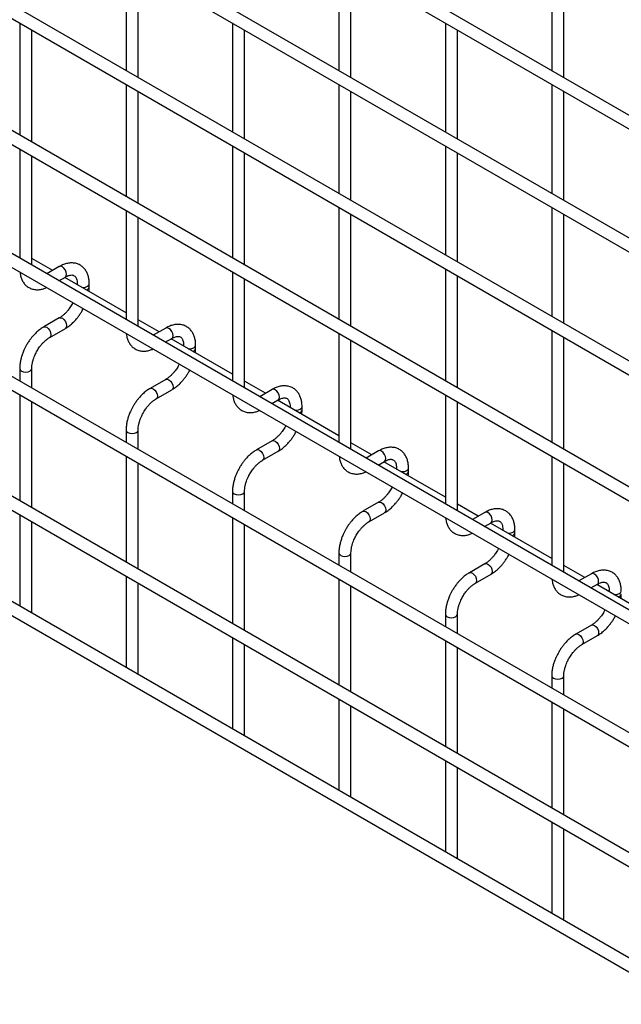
# Model space of a CAD drawing. Header units: inches. Extents: x 0.2 to 10.7, y 0.2 to 8.
# Tile 10 of 24: x 7.956 to 8.456, y 6.185 to 7.002. Entities that reach past the tile are written whole.
import ezdxf

# ---------------------------------------------------------------- set-up
doc = ezdxf.new("R2010")
doc.units = ezdxf.units.IN
doc.header["$MEASUREMENT"] = 0

msp = doc.modelspace()

# ---------------------------------------------------------------- linework, layer by layer
for p, q in [((10.51251, 5.73949), (7.4229, 7.52309)), ((7.4179, 7.51443), (10.50751, 5.73083)), ((10.51251, 5.63742), (7.4229, 7.42102)), ((7.4179, 7.41236), (10.50751, 5.62876)), ((10.51251, 5.53535), (7.4229, 7.31895)), ((7.4179, 7.31029), (10.50751, 5.52669)), ((10.51251, 5.43074), (7.4229, 7.21433)), ((7.4179, 7.20567), (10.50751, 5.42207)), ((10.51251, 5.32867), (7.4229, 7.11226)), ((7.4179, 7.1036), (10.50751, 5.32001)), ((8.04472, 7.0505), (8.04472, 6.95998)), ((8.2215, 7.05052), (8.2215, 6.96)), ((8.39828, 7.05053), (8.39828, 6.96001)), ((8.05472, 6.95421), (8.05472, 7.04473)), ((8.2315, 6.95422), (8.2315, 7.04474)), ((8.40828, 6.95424), (8.40828, 7.04476)), ((10.51251, 5.2266), (7.4229, 7.0102)), ((7.4179, 7.00154), (10.50751, 5.21794)), ((7.95634, 6.99946), (7.95634, 6.90639)), ((7.96634, 6.90061), (7.96634, 6.99368)), ((8.13311, 6.99947), (8.13311, 6.90895)), ((8.14311, 6.90318), (8.14311, 6.9937)), ((8.30989, 6.99949), (8.30989, 6.90897)), ((8.31989, 6.9032), (8.31989, 6.99372)), ((8.04472, 6.94843), (8.04472, 6.85536)), ((8.05472, 6.84959), (8.05472, 6.94266)), ((8.2215, 6.94845), (8.2215, 6.85793)), ((8.2315, 6.85216), (8.2315, 6.94268)), ((8.39828, 6.94847), (8.39828, 6.85794)), ((8.40828, 6.85217), (8.40828, 6.94269)), ((7.4179, 6.90202), (10.50751, 5.11842)), ((7.95634, 6.89484), (7.95634, 6.80432)), ((8.13311, 6.89741), (8.13311, 6.80433)), ((8.30989, 6.89742), (8.30989, 6.8069)), ((7.96634, 6.79854), (7.96634, 6.88907)), ((8.14311, 6.79856), (8.14311, 6.89163)), ((8.31989, 6.80113), (8.31989, 6.89165)), ((10.40461, 5.18938), (7.52444, 6.85206)), ((8.2215, 6.84638), (8.2215, 6.75331)), ((8.39828, 6.8464), (8.39828, 6.75588)), ((8.04472, 6.84381), (8.04472, 6.75329)), ((8.05472, 6.74752), (8.05472, 6.83804)), ((8.2315, 6.74754), (8.2315, 6.84061)), ((8.40828, 6.7501), (8.40828, 6.84062)), ((10.51251, 5.03956), (7.4229, 6.82316)), ((7.4179, 6.8145), (10.50751, 5.0309)), ((7.98373, 6.79407), (7.96634, 6.80411)), ((7.98926, 6.79727), (7.97891, 6.79129)), ((8.30989, 6.79536), (8.30989, 6.70228)), ((7.98891, 6.78551), (7.99426, 6.78861)), ((8.04472, 6.75886), (7.99373, 6.7883)), ((8.13311, 6.79279), (8.13311, 6.70227)), ((8.14311, 6.69649), (8.14311, 6.78701)), ((8.31989, 6.69651), (8.31989, 6.78958)), ((8.00411, 6.78292), (8.00411, 6.7823)), ((8.00411, 6.78291), (8.00426, 6.78222)), ((8.01411, 6.78032), (8.01411, 6.78292)), ((8.00051, 6.76727), (7.9997, 6.76572)), ((7.98926, 6.7546), (7.97627, 6.7471)), ((8.07211, 6.74304), (8.05472, 6.75308)), ((8.07765, 6.74624), (8.06729, 6.74026)), ((7.98127, 6.73844), (7.99426, 6.74594)), ((8.2215, 6.74176), (8.2215, 6.65124)), ((8.39828, 6.74433), (8.39828, 6.65126)), ((8.40828, 6.64548), (8.40828, 6.73856)), ((8.0773, 6.73449), (8.08265, 6.73758)), ((8.13311, 6.70783), (8.08212, 6.73727)), ((8.0925, 6.73189), (8.0925, 6.73128)), ((8.0925, 6.73189), (8.09265, 6.73119)), ((8.1025, 6.72929), (8.1025, 6.73189)), ((8.2315, 6.64547), (8.2315, 6.73599)), ((8.0889, 6.71624), (8.08809, 6.7147)), ((7.95634, 6.71257), (7.95634, 6.70225)), ((7.96634, 6.69648), (7.96634, 6.71257)), ((8.07765, 6.70358), (8.06466, 6.69608)), ((8.1605, 6.69202), (8.14311, 6.70206)), ((7.95634, 6.6907), (7.95634, 6.60273)), ((8.06966, 6.68742), (8.08265, 6.69492)), ((8.16604, 6.69522), (8.15568, 6.68924)), ((8.30989, 6.69074), (8.30989, 6.60022)), ((7.96634, 6.59696), (7.96634, 6.68493)), ((8.16568, 6.68346), (8.17104, 6.68655)), ((8.2215, 6.65681), (8.1705, 6.68625)), ((8.18089, 6.68087), (8.18089, 6.68025)), ((8.18089, 6.68086), (8.18104, 6.68017)), ((8.19089, 6.67827), (8.19089, 6.68087)), ((8.31989, 6.59444), (8.31989, 6.68496)), ((8.17729, 6.66522), (8.17648, 6.66367)), ((8.04472, 6.66155), (8.04472, 6.65122)), ((8.05472, 6.64545), (8.05472, 6.66155)), ((8.16604, 6.65255), (8.15305, 6.64505)), ((8.24889, 6.64099), (8.2315, 6.65103)), ((8.15805, 6.63639), (8.17104, 6.64389)), ((8.25443, 6.64419), (8.24407, 6.63821)), ((8.04472, 6.63968), (8.04472, 6.55171)), ((8.05472, 6.54594), (8.05472, 6.6339)), ((8.25407, 6.63244), (8.25943, 6.63553)), ((8.30989, 6.60578), (8.25889, 6.63522)), ((8.39828, 6.63971), (8.39828, 6.54919)), ((8.40828, 6.54342), (8.40828, 6.63394)), ((8.26927, 6.62984), (8.26927, 6.62923)), ((8.26927, 6.62983), (8.26942, 6.62914)), ((8.27927, 6.62724), (8.27927, 6.62984)), ((8.13311, 6.61052), (8.13311, 6.6002)), ((8.14311, 6.59443), (8.14311, 6.61052)), ((8.26567, 6.61419), (8.26486, 6.61264)), ((8.25443, 6.60153), (8.24143, 6.59402)), ((8.33728, 6.58997), (8.31989, 6.60001)), ((7.95634, 6.59119), (7.95634, 6.51521)), ((8.24643, 6.58536), (8.25943, 6.59287)), ((8.34282, 6.59316), (8.33246, 6.58719)), ((7.96634, 6.51063), (7.96634, 6.58541)), ((8.13311, 6.58865), (8.13311, 6.50068)), ((8.14311, 6.49491), (8.14311, 6.58288)), ((8.34246, 6.58141), (8.34782, 6.5845)), ((8.39828, 6.55475), (8.34728, 6.58419)), ((8.35766, 6.57882), (8.35766, 6.5782)), ((8.35766, 6.57881), (8.35781, 6.57811)), ((8.36766, 6.57621), (8.36766, 6.57882)), ((8.2215, 6.5595), (8.2215, 6.54917)), ((8.2315, 6.5434), (8.2315, 6.5595)), ((8.35406, 6.56317), (8.35325, 6.56162)), ((8.34282, 6.5505), (8.32982, 6.543)), ((8.33482, 6.53434), (8.34782, 6.54184)), ((8.42567, 6.53894), (8.40828, 6.54898)), ((8.4312, 6.54214), (8.42085, 6.53616)), ((8.04472, 6.54016), (8.04472, 6.46419)), ((8.05472, 6.45961), (8.05472, 6.53439)), ((8.2215, 6.53763), (8.2215, 6.44966)), ((8.2315, 6.44388), (8.2315, 6.53185)), ((8.43085, 6.53039), (8.4362, 6.53348)), ((8.48667, 6.50373), (8.43567, 6.53317)), ((8.44605, 6.52779), (8.44605, 6.52718)), ((8.44605, 6.52778), (8.4462, 6.52709)), ((7.96602, 6.50962), (7.96634, 6.51063)), ((8.44245, 6.51214), (8.44164, 6.51059)), ((8.30989, 6.50847), (8.30989, 6.49815)), ((8.31989, 6.49238), (8.31989, 6.50847)), ((8.4312, 6.49947), (8.41821, 6.49197)), ((8.13311, 6.48914), (8.13311, 6.41316)), ((8.30989, 6.4866), (8.30989, 6.39863)), ((8.42321, 6.48331), (8.4362, 6.49081)), ((8.14311, 6.40858), (8.14311, 6.48336)), ((8.31989, 6.39286), (8.31989, 6.48083)), ((8.05441, 6.4586), (8.05472, 6.45961)), ((8.39828, 6.45745), (8.39828, 6.44712)), ((8.40828, 6.44135), (8.40828, 6.45745)), ((8.2215, 6.43811), (8.2215, 6.36213)), ((8.39828, 6.43558), (8.39828, 6.34761)), ((8.2315, 6.35756), (8.2315, 6.43234)), ((8.40828, 6.34183), (8.40828, 6.4298)), ((8.14279, 6.40757), (8.14311, 6.40858)), ((8.30989, 6.38709), (8.30989, 6.31111)), ((8.31989, 6.30653), (8.31989, 6.38131)), ((8.23118, 6.35654), (8.2315, 6.35756)), ((8.39828, 6.33606), (8.39828, 6.26008)), ((8.40828, 6.25551), (8.40828, 6.33029)), ((8.31957, 6.30552), (8.31989, 6.30653)), ((8.40796, 6.25449), (8.40828, 6.25551))]:
    msp.add_line(p, q)
at = {"flags": 128}
for points in [[(7.99426, 6.78861), (7.99426, 6.78861), (7.99503, 6.78949), (7.9953, 6.7909), (7.99503, 6.79261), (7.99426, 6.79438), (7.99312, 6.79593), (7.99176, 6.79702), (7.99041, 6.79749), (7.98926, 6.79727)], [(8.00789, 6.78012), (8.00911, 6.78003), (8.01102, 6.78025), (8.01264, 6.78088), (8.01373, 6.78181), (8.01411, 6.7829)], [(7.98928, 6.75461), (7.99041, 6.75482), (7.99176, 6.75435), (7.99312, 6.75326), (7.99426, 6.75172), (7.99503, 6.74995), (7.9953, 6.74823), (7.99503, 6.74682), (7.99428, 6.74595)], [(7.97625, 6.74709), (7.97627, 6.7471), (7.97742, 6.74732), (7.97877, 6.74685), (7.98012, 6.74576), (7.98127, 6.74421), (7.98204, 6.74245), (7.98231, 6.74073)], [(8.08265, 6.73758), (8.08265, 6.73758), (8.08342, 6.73846), (8.08369, 6.73987), (8.08342, 6.74159), (8.08265, 6.74335), (8.0815, 6.7449), (8.08015, 6.74599), (8.0788, 6.74646), (8.07765, 6.74624)], [(7.98231, 6.74073), (7.98204, 6.73932), (7.98127, 6.73844), (7.98126, 6.73843)], [(8.09628, 6.72909), (8.0975, 6.72901), (8.09941, 6.72923), (8.10103, 6.72985), (8.10212, 6.73079), (8.1025, 6.73188)], [(7.95634, 6.71259), (7.95634, 6.71257), (7.95672, 6.71147), (7.9578, 6.71053)], [(7.9578, 6.71053), (7.95942, 6.70991), (7.96134, 6.70969), (7.96325, 6.70991), (7.96487, 6.71053), (7.96595, 6.71147), (7.96634, 6.71257), (7.96634, 6.71259)], [(8.07766, 6.70358), (8.0788, 6.7038), (8.08015, 6.70333), (8.0815, 6.70224), (8.08265, 6.70069), (8.08342, 6.69892), (8.08369, 6.69721), (8.08342, 6.6958), (8.08267, 6.69493)], [(8.06464, 6.69606), (8.06466, 6.69608), (8.06581, 6.6963), (8.06716, 6.69583), (8.06851, 6.69474), (8.06966, 6.69319), (8.07042, 6.69142), (8.07069, 6.6897)], [(8.07069, 6.6897), (8.07042, 6.6883), (8.06966, 6.68742), (8.06964, 6.68741)], [(8.17104, 6.68655), (8.17104, 6.68655), (8.17181, 6.68744), (8.17208, 6.68884), (8.17181, 6.69056), (8.17104, 6.69233), (8.16989, 6.69388), (8.16854, 6.69497), (8.16719, 6.69544), (8.16604, 6.69522)], [(8.18467, 6.67807), (8.18589, 6.67798), (8.1878, 6.6782), (8.18942, 6.67883), (8.19051, 6.67976), (8.19089, 6.68085)], [(8.04472, 6.66157), (8.04472, 6.66155), (8.0451, 6.66044), (8.04619, 6.65951)], [(8.04619, 6.65951), (8.04781, 6.65888), (8.04972, 6.65866), (8.05164, 6.65888), (8.05326, 6.65951), (8.05434, 6.66044), (8.05472, 6.66155), (8.05472, 6.66156)], [(8.16605, 6.65256), (8.16719, 6.65277), (8.16854, 6.6523), (8.16989, 6.65121), (8.17104, 6.64966), (8.17181, 6.6479), (8.17208, 6.64618), (8.17181, 6.64477), (8.17106, 6.6439)], [(8.15302, 6.64504), (8.15305, 6.64505), (8.15419, 6.64527), (8.15555, 6.6448), (8.1569, 6.64371), (8.15805, 6.64216), (8.15881, 6.6404), (8.15908, 6.63868)], [(8.25943, 6.63553), (8.25943, 6.63553), (8.26019, 6.63641), (8.26046, 6.63782), (8.26019, 6.63954), (8.25943, 6.6413), (8.25828, 6.64285), (8.25693, 6.64394), (8.25557, 6.64441), (8.25443, 6.64419)], [(8.15908, 6.63868), (8.15881, 6.63727), (8.15805, 6.63639), (8.15803, 6.63638)], [(8.27306, 6.62704), (8.27427, 6.62696), (8.27619, 6.62718), (8.27781, 6.6278), (8.27889, 6.62874), (8.27927, 6.62983)], [(8.13311, 6.61054), (8.13311, 6.61052), (8.13349, 6.60942), (8.13458, 6.60848)], [(8.13458, 6.60848), (8.1362, 6.60786), (8.13811, 6.60764), (8.14003, 6.60786), (8.14165, 6.60848), (8.14273, 6.60942), (8.14311, 6.61052), (8.14311, 6.61054)], [(8.25444, 6.60153), (8.25557, 6.60175), (8.25693, 6.60128), (8.25828, 6.60019), (8.25943, 6.59864), (8.26019, 6.59687), (8.26046, 6.59515), (8.26019, 6.59375), (8.25945, 6.59288)], [(8.24141, 6.59401), (8.24143, 6.59402), (8.24258, 6.59425), (8.24393, 6.59378), (8.24529, 6.59269), (8.24643, 6.59114), (8.2472, 6.58937), (8.24747, 6.58765)], [(8.34782, 6.5845), (8.34782, 6.5845), (8.34858, 6.58539), (8.34885, 6.58679), (8.34858, 6.58851), (8.34782, 6.59028), (8.34667, 6.59182), (8.34532, 6.59292), (8.34396, 6.59339), (8.34282, 6.59316)], [(8.24747, 6.58765), (8.2472, 6.58625), (8.24643, 6.58536), (8.24642, 6.58536)], [(8.36144, 6.57602), (8.36266, 6.57593), (8.36458, 6.57615), (8.3662, 6.57678), (8.36728, 6.57771), (8.36766, 6.5788)], [(8.2215, 6.55951), (8.2215, 6.5595), (8.22188, 6.55839), (8.22296, 6.55746)], [(8.22296, 6.55746), (8.22459, 6.55683), (8.2265, 6.55661), (8.22841, 6.55683), (8.23004, 6.55746), (8.23112, 6.55839), (8.2315, 6.5595), (8.2315, 6.55951)], [(8.34283, 6.55051), (8.34396, 6.55072), (8.34532, 6.55025), (8.34667, 6.54916), (8.34782, 6.54761), (8.34858, 6.54585), (8.34885, 6.54413), (8.34858, 6.54272), (8.34784, 6.54185)], [(8.3298, 6.54299), (8.32982, 6.543), (8.33097, 6.54322), (8.33232, 6.54275), (8.33368, 6.54166), (8.33482, 6.54011), (8.33559, 6.53835), (8.33586, 6.53663)], [(8.4362, 6.53348), (8.4362, 6.53348), (8.43697, 6.53436), (8.43724, 6.53577), (8.43697, 6.53749), (8.4362, 6.53925), (8.43506, 6.5408), (8.4337, 6.54189), (8.43235, 6.54236), (8.4312, 6.54214)], [(8.33586, 6.53663), (8.33559, 6.53522), (8.33482, 6.53434), (8.33481, 6.53433)], [(8.44983, 6.52499), (8.45105, 6.52491), (8.45296, 6.52512), (8.45459, 6.52575), (8.45567, 6.52669), (8.45605, 6.52777)], [(8.30989, 6.50849), (8.30989, 6.50847), (8.31027, 6.50737), (8.31135, 6.50643)], [(8.31135, 6.50643), (8.31298, 6.5058), (8.31489, 6.50558), (8.3168, 6.5058), (8.31842, 6.50643), (8.31951, 6.50737), (8.31989, 6.50847), (8.31989, 6.50848)], [(8.43122, 6.49948), (8.43235, 6.4997), (8.4337, 6.49923), (8.43506, 6.49814), (8.4362, 6.49659), (8.43697, 6.49482), (8.43724, 6.4931), (8.43697, 6.4917), (8.43623, 6.49083)], [(8.41819, 6.49196), (8.41821, 6.49197), (8.41936, 6.4922), (8.42071, 6.49173), (8.42206, 6.49063), (8.42321, 6.48909), (8.42398, 6.48732), (8.42425, 6.4856)], [(8.42425, 6.4856), (8.42398, 6.4842), (8.42321, 6.48331), (8.4232, 6.48331)], [(8.39828, 6.45746), (8.39828, 6.45745), (8.39866, 6.45634), (8.39974, 6.4554)], [(8.39974, 6.4554), (8.40136, 6.45478), (8.40328, 6.45456), (8.40519, 6.45478), (8.40681, 6.4554), (8.4079, 6.45634), (8.40828, 6.45745), (8.40828, 6.45746)]]:
    msp.add_lwpolyline(points, dxfattribs=at)
for centre in [(8.01104, 6.78092), (8.09943, 6.72989), (8.18782, 6.67887), (8.27621, 6.62784), (8.36459, 6.57682), (8.45298, 6.52579)]:
    msp.add_arc(centre, 0.00313, 283.62805, 348.60971)
for points, knots in [([(8.01407, 6.7829), (8.01407, 6.78365), (8.01407, 6.78549), (8.01361, 6.78827), (8.01273, 6.79121), (8.01137, 6.79391), (8.00952, 6.79628), (8.00715, 6.79824), (8.00425, 6.79967), (8.00103, 6.80035), (7.99767, 6.8003), (7.99435, 6.79959), (7.99153, 6.79854), (7.98986, 6.79755), (7.98927, 6.7972)], [0, 0, 0, 0, 0.055865, 0.138843, 0.222804, 0.307378, 0.392659, 0.479758, 0.571085, 0.670191, 0.761466, 0.854847, 0.948408, 1, 1, 1, 1]), ([(7.95652, 6.79266), (7.95662, 6.79184), (7.95685, 6.78995), (7.95771, 6.78723), (7.95905, 6.78452), (7.9609, 6.78214), (7.96325, 6.78016), (7.96614, 6.77873), (7.96936, 6.77801), (7.97272, 6.77806), (7.97583, 6.77865), (7.97782, 6.77948), (7.97871, 6.77985)], [0, 0, 0, 0, 0.075647, 0.173758, 0.272589, 0.372235, 0.473958, 0.580532, 0.696076, 0.802651, 0.911721, 1, 1, 1, 1]), ([(7.99426, 6.78859), (7.99479, 6.78888), (7.99594, 6.78951), (7.99754, 6.79006), (7.99902, 6.79033), (8.00026, 6.79029), (8.0013, 6.79), (8.00211, 6.78948), (8.0029, 6.7885), (8.00355, 6.78714), (8.00396, 6.78529), (8.00416, 6.78384), (8.0041, 6.78296), (8.0041, 6.78291)], [0, 0, 0, 0, 0.076773, 0.165115, 0.255001, 0.349054, 0.454297, 0.590828, 0.696678, 0.797649, 0.896959, 0.995305, 1, 1, 1, 1]), ([(8.01386, 6.77667), (8.01397, 6.77756), (8.01413, 6.77879), (8.01408, 6.77997), (8.01407, 6.7803)], [0, 0, 0, 0, 0.713841, 1, 1, 1, 1]), ([(7.9997, 6.76572), (7.99901, 6.7646), (7.99804, 6.76302), (7.99641, 6.7609), (7.99497, 6.75923), (7.9932, 6.75748), (7.99136, 6.75597), (7.99001, 6.755), (7.98934, 6.75466), (7.98927, 6.75462)], [0, 0, 0, 0, 0.2338919, 0.3290165, 0.4847743, 0.6432275, 0.8094194, 0.9784571, 1, 1, 1, 1]), ([(7.99425, 6.746), (7.99472, 6.74626), (7.9962, 6.74706), (7.99853, 6.74886), (8.00115, 6.75121), (8.0033, 6.75355), (8.00519, 6.75588), (8.00683, 6.75821), (8.00821, 6.76037), (8.0089, 6.76176), (8.00916, 6.76228)], [0, 0, 0, 0, 0.078783, 0.251746, 0.412369, 0.558749, 0.672317, 0.802128, 0.925319, 1, 1, 1, 1]), ([(7.97628, 6.74704), (7.97585, 6.74681), (7.9744, 6.74603), (7.97209, 6.74426), (7.96945, 6.7419), (7.96727, 6.73956), (7.96538, 6.73722), (7.96369, 6.73487), (7.96264, 6.73313), (7.96211, 6.73226)], [0, 0, 0, 0, 0.077868, 0.264827, 0.439016, 0.599002, 0.720999, 0.859309, 1, 1, 1, 1]), ([(8.10246, 6.73188), (8.10246, 6.73262), (8.10245, 6.73446), (8.102, 6.73724), (8.10112, 6.74019), (8.09975, 6.74288), (8.0979, 6.74526), (8.09554, 6.74722), (8.09264, 6.74864), (8.08942, 6.74933), (8.08606, 6.74928), (8.08274, 6.74856), (8.07992, 6.74752), (8.07825, 6.74653), (8.07766, 6.74618)], [0, 0, 0, 0, 0.055865, 0.138843, 0.222804, 0.307378, 0.392659, 0.479758, 0.571085, 0.670191, 0.761466, 0.854847, 0.948408, 1, 1, 1, 1]), ([(7.97077, 6.72726), (7.97146, 6.72838), (7.97244, 6.72996), (7.97407, 6.73209), (7.97551, 6.73377), (7.97729, 6.73553), (7.97914, 6.73705), (7.9805, 6.73803), (7.98118, 6.73838), (7.98127, 6.73842)], [0, 0, 0, 0, 0.23328, 0.328157, 0.483522, 0.641597, 0.807416, 0.976098, 1, 1, 1, 1]), ([(8.04491, 6.74164), (8.04501, 6.74082), (8.04524, 6.73893), (8.0461, 6.73621), (8.04744, 6.7335), (8.04929, 6.73111), (8.05164, 6.72914), (8.05453, 6.7277), (8.05775, 6.72699), (8.06111, 6.72703), (8.06422, 6.72762), (8.06621, 6.72845), (8.0671, 6.72883)], [0, 0, 0, 0, 0.075647, 0.173758, 0.272589, 0.372235, 0.473958, 0.580532, 0.696076, 0.802651, 0.911721, 1, 1, 1, 1]), ([(8.08265, 6.73756), (8.08318, 6.73785), (8.08433, 6.73849), (8.08593, 6.73903), (8.08741, 6.7393), (8.08865, 6.73927), (8.08969, 6.73897), (8.0905, 6.73845), (8.09129, 6.73748), (8.09194, 6.73612), (8.09235, 6.73427), (8.09255, 6.73281), (8.09249, 6.73193), (8.09249, 6.73189)], [0, 0, 0, 0, 0.076773, 0.165115, 0.255001, 0.349054, 0.454297, 0.590828, 0.696678, 0.797649, 0.896959, 0.995305, 1, 1, 1, 1]), ([(7.96211, 6.73226), (7.96134, 6.73084), (7.96026, 6.72884), (7.95898, 6.72579), (7.95804, 6.72318), (7.95718, 6.72006), (7.9566, 6.71687), (7.95632, 6.71433), (7.95636, 6.71294), (7.95638, 6.71259)], [0, 0, 0, 0, 0.221259, 0.311471, 0.460146, 0.612921, 0.775414, 0.943548, 1, 1, 1, 1]), ([(7.96635, 6.71258), (7.96637, 6.71332), (7.96641, 6.71485), (7.96685, 6.71745), (7.96752, 6.71996), (7.96834, 6.72227), (7.96935, 6.72465), (7.97025, 6.7263), (7.97077, 6.72726)], [0, 0, 0, 0, 0.1714581, 0.354441, 0.5355878, 0.6686902, 0.8070367, 1, 1, 1, 1]), ([(8.10225, 6.72565), (8.10236, 6.72653), (8.10251, 6.72777), (8.10247, 6.72894), (8.10246, 6.72928)], [0, 0, 0, 0, 0.713841, 1, 1, 1, 1]), ([(8.08809, 6.7147), (8.0874, 6.71357), (8.08642, 6.712), (8.0848, 6.70988), (8.08336, 6.70821), (8.08159, 6.70645), (8.07975, 6.70494), (8.0784, 6.70398), (8.07773, 6.70363), (8.07766, 6.70359)], [0, 0, 0, 0, 0.2338919, 0.3290165, 0.4847743, 0.6432275, 0.8094194, 0.9784571, 1, 1, 1, 1]), ([(8.08264, 6.69498), (8.08311, 6.69523), (8.08459, 6.69604), (8.08692, 6.69783), (8.08953, 6.70019), (8.09169, 6.70252), (8.09358, 6.70485), (8.09521, 6.70718), (8.0966, 6.70935), (8.09729, 6.71073), (8.09754, 6.71125)], [0, 0, 0, 0, 0.078783, 0.251746, 0.412369, 0.558749, 0.672317, 0.802128, 0.925319, 1, 1, 1, 1]), ([(8.19085, 6.68085), (8.19084, 6.68159), (8.19084, 6.68344), (8.19039, 6.68622), (8.1895, 6.68916), (8.18814, 6.69186), (8.18629, 6.69423), (8.18393, 6.69619), (8.18103, 6.69761), (8.17781, 6.6983), (8.17444, 6.69825), (8.17113, 6.69754), (8.16831, 6.69649), (8.16664, 6.6955), (8.16605, 6.69515)], [0, 0, 0, 0, 0.055865, 0.138843, 0.222804, 0.307378, 0.392659, 0.479758, 0.571085, 0.670191, 0.761466, 0.854847, 0.948408, 1, 1, 1, 1]), ([(8.06467, 6.69601), (8.06424, 6.69578), (8.06279, 6.695), (8.06048, 6.69323), (8.05784, 6.69088), (8.05566, 6.68853), (8.05377, 6.6862), (8.05207, 6.68384), (8.05103, 6.68211), (8.0505, 6.68123)], [0, 0, 0, 0, 0.077868, 0.264827, 0.439016, 0.599002, 0.720999, 0.859309, 1, 1, 1, 1]), ([(8.1333, 6.69061), (8.1334, 6.68979), (8.13363, 6.6879), (8.13449, 6.68518), (8.13583, 6.68247), (8.13768, 6.68009), (8.14003, 6.67811), (8.14292, 6.67667), (8.14614, 6.67596), (8.1495, 6.67601), (8.15261, 6.67659), (8.1546, 6.67743), (8.15549, 6.6778)], [0, 0, 0, 0, 0.075647, 0.173758, 0.272589, 0.372235, 0.473958, 0.580532, 0.696076, 0.802651, 0.911721, 1, 1, 1, 1]), ([(8.0505, 6.68123), (8.04973, 6.67981), (8.04865, 6.67782), (8.04737, 6.67477), (8.04643, 6.67215), (8.04557, 6.66904), (8.04499, 6.66584), (8.04471, 6.66331), (8.04475, 6.66191), (8.04476, 6.66156)], [0, 0, 0, 0, 0.221259, 0.311471, 0.460146, 0.612921, 0.775414, 0.943548, 1, 1, 1, 1]), ([(8.05916, 6.67623), (8.05985, 6.67736), (8.06083, 6.67894), (8.06246, 6.68106), (8.0639, 6.68274), (8.06568, 6.68451), (8.06752, 6.68603), (8.06889, 6.687), (8.06957, 6.68735), (8.06965, 6.6874)], [0, 0, 0, 0, 0.2332801, 0.3281568, 0.4835223, 0.6415972, 0.8074158, 0.9760985, 1, 1, 1, 1]), ([(8.17103, 6.68654), (8.17157, 6.68683), (8.17272, 6.68746), (8.17432, 6.688), (8.1758, 6.68827), (8.17704, 6.68824), (8.17808, 6.68795), (8.17888, 6.68742), (8.17967, 6.68645), (8.18032, 6.68509), (8.18074, 6.68324), (8.18093, 6.68179), (8.18088, 6.6809), (8.18088, 6.68086)], [0, 0, 0, 0, 0.076773, 0.165115, 0.255001, 0.349054, 0.454297, 0.590828, 0.696678, 0.797649, 0.896959, 0.995305, 1, 1, 1, 1]), ([(8.05474, 6.66156), (8.05476, 6.6623), (8.0548, 6.66383), (8.05524, 6.66643), (8.05591, 6.66893), (8.05673, 6.67125), (8.05774, 6.67363), (8.05864, 6.67527), (8.05916, 6.67623)], [0, 0, 0, 0, 0.171458, 0.354441, 0.535588, 0.66869, 0.807037, 1, 1, 1, 1]), ([(8.19064, 6.67462), (8.19075, 6.67551), (8.1909, 6.67674), (8.19086, 6.67791), (8.19085, 6.67825)], [0, 0, 0, 0, 0.713841, 1, 1, 1, 1]), ([(8.17648, 6.66367), (8.17578, 6.66255), (8.17481, 6.66097), (8.17319, 6.65885), (8.17175, 6.65718), (8.16998, 6.65543), (8.16814, 6.65391), (8.16679, 6.65295), (8.16612, 6.65261), (8.16604, 6.65257)], [0, 0, 0, 0, 0.2338919, 0.3290165, 0.4847743, 0.6432275, 0.8094194, 0.9784571, 1, 1, 1, 1]), ([(8.17103, 6.64395), (8.17149, 6.64421), (8.17298, 6.64501), (8.17531, 6.64681), (8.17792, 6.64916), (8.18008, 6.65149), (8.18196, 6.65382), (8.1836, 6.65616), (8.18499, 6.65832), (8.18567, 6.6597), (8.18593, 6.66023)], [0, 0, 0, 0, 0.078783, 0.251746, 0.412369, 0.558749, 0.672317, 0.802128, 0.925319, 1, 1, 1, 1]), ([(8.15306, 6.64499), (8.15263, 6.64476), (8.15118, 6.64398), (8.14887, 6.64221), (8.14623, 6.63985), (8.14404, 6.6375), (8.14216, 6.63517), (8.14046, 6.63282), (8.13942, 6.63108), (8.13889, 6.6302)], [0, 0, 0, 0, 0.077868, 0.264827, 0.439016, 0.599002, 0.720999, 0.859309, 1, 1, 1, 1]), ([(8.27923, 6.62983), (8.27923, 6.63057), (8.27923, 6.63241), (8.27878, 6.63519), (8.27789, 6.63814), (8.27653, 6.64083), (8.27468, 6.64321), (8.27232, 6.64516), (8.26942, 6.64659), (8.2662, 6.64727), (8.26283, 6.64723), (8.25952, 6.64651), (8.25669, 6.64547), (8.25503, 6.64448), (8.25444, 6.64413)], [0, 0, 0, 0, 0.055865, 0.138843, 0.222804, 0.307378, 0.392659, 0.479758, 0.571085, 0.670191, 0.761466, 0.854847, 0.948408, 1, 1, 1, 1]), ([(8.14755, 6.6252), (8.14824, 6.62633), (8.14922, 6.62791), (8.15085, 6.63004), (8.15229, 6.63172), (8.15406, 6.63348), (8.15591, 6.635), (8.15727, 6.63598), (8.15796, 6.63633), (8.15804, 6.63637)], [0, 0, 0, 0, 0.23328, 0.328157, 0.483522, 0.641597, 0.807416, 0.976098, 1, 1, 1, 1]), ([(8.22169, 6.63959), (8.22179, 6.63876), (8.22202, 6.63688), (8.22288, 6.63416), (8.22422, 6.63144), (8.22606, 6.62906), (8.22842, 6.62709), (8.23131, 6.62565), (8.23453, 6.62494), (8.23789, 6.62498), (8.241, 6.62557), (8.24299, 6.6264), (8.24388, 6.62678)], [0, 0, 0, 0, 0.075647, 0.173758, 0.272589, 0.372235, 0.473958, 0.580532, 0.696076, 0.802651, 0.911721, 1, 1, 1, 1]), ([(8.25942, 6.63551), (8.25996, 6.6358), (8.26111, 6.63643), (8.26271, 6.63698), (8.26419, 6.63725), (8.26543, 6.63722), (8.26647, 6.63692), (8.26727, 6.6364), (8.26806, 6.63543), (8.26871, 6.63407), (8.26913, 6.63222), (8.26932, 6.63076), (8.26927, 6.62988), (8.26927, 6.62984)], [0, 0, 0, 0, 0.076773, 0.165115, 0.255001, 0.349054, 0.454297, 0.590828, 0.696678, 0.797649, 0.896959, 0.995305, 1, 1, 1, 1]), ([(8.13889, 6.6302), (8.13812, 6.62879), (8.13704, 6.62679), (8.13576, 6.62374), (8.13482, 6.62112), (8.13396, 6.61801), (8.13338, 6.61481), (8.1331, 6.61228), (8.13314, 6.61089), (8.13315, 6.61054)], [0, 0, 0, 0, 0.221259, 0.311471, 0.460146, 0.612921, 0.775414, 0.943548, 1, 1, 1, 1]), ([(8.14312, 6.61053), (8.14314, 6.61127), (8.14318, 6.6128), (8.14363, 6.6154), (8.1443, 6.6179), (8.14512, 6.62022), (8.14613, 6.6226), (8.14702, 6.62425), (8.14755, 6.6252)], [0, 0, 0, 0, 0.171458, 0.354441, 0.535588, 0.66869, 0.807037, 1, 1, 1, 1]), ([(8.27902, 6.6236), (8.27914, 6.62448), (8.27929, 6.62572), (8.27925, 6.62689), (8.27923, 6.62722)], [0, 0, 0, 0, 0.713841, 1, 1, 1, 1]), ([(8.26486, 6.61264), (8.26417, 6.61152), (8.2632, 6.60995), (8.26157, 6.60783), (8.26014, 6.60615), (8.25837, 6.6044), (8.25653, 6.60289), (8.25518, 6.60193), (8.25451, 6.60158), (8.25443, 6.60154)], [0, 0, 0, 0, 0.2338919, 0.3290165, 0.4847743, 0.6432275, 0.8094194, 0.9784571, 1, 1, 1, 1]), ([(8.25942, 6.59293), (8.25988, 6.59318), (8.26137, 6.59399), (8.2637, 6.59578), (8.26631, 6.59813), (8.26847, 6.60047), (8.27035, 6.6028), (8.27199, 6.60513), (8.27338, 6.60729), (8.27406, 6.60868), (8.27432, 6.6092)], [0, 0, 0, 0, 0.078783, 0.251746, 0.412369, 0.558749, 0.672317, 0.802128, 0.925319, 1, 1, 1, 1]), ([(8.24144, 6.59396), (8.24102, 6.59373), (8.23957, 6.59295), (8.23725, 6.59118), (8.23461, 6.58882), (8.23243, 6.58648), (8.23054, 6.58415), (8.22885, 6.58179), (8.2278, 6.58006), (8.22728, 6.57918)], [0, 0, 0, 0, 0.077868, 0.264827, 0.439016, 0.599002, 0.720999, 0.859309, 1, 1, 1, 1]), ([(8.36762, 6.5788), (8.36762, 6.57954), (8.36762, 6.58139), (8.36716, 6.58417), (8.36628, 6.58711), (8.36492, 6.58981), (8.36307, 6.59218), (8.36071, 6.59414), (8.35781, 6.59556), (8.35458, 6.59625), (8.35122, 6.5962), (8.34791, 6.59549), (8.34508, 6.59444), (8.34342, 6.59345), (8.34282, 6.5931)], [0, 0, 0, 0, 0.055865, 0.138843, 0.222804, 0.307378, 0.392659, 0.479758, 0.571085, 0.670191, 0.761466, 0.854847, 0.948408, 1, 1, 1, 1]), ([(8.23594, 6.57418), (8.23663, 6.5753), (8.2376, 6.57689), (8.23924, 6.57901), (8.24068, 6.58069), (8.24245, 6.58246), (8.2443, 6.58398), (8.24566, 6.58495), (8.24635, 6.5853), (8.24643, 6.58534)], [0, 0, 0, 0, 0.2332801, 0.3281568, 0.4835223, 0.6415972, 0.8074158, 0.9760985, 1, 1, 1, 1]), ([(8.31008, 6.58856), (8.31018, 6.58774), (8.31041, 6.58585), (8.31127, 6.58313), (8.31261, 6.58042), (8.31445, 6.57803), (8.31681, 6.57606), (8.3197, 6.57462), (8.32292, 6.57391), (8.32628, 6.57396), (8.32939, 6.57454), (8.33138, 6.57538), (8.33227, 6.57575)], [0, 0, 0, 0, 0.075647, 0.173758, 0.272589, 0.372235, 0.473958, 0.580532, 0.696076, 0.802651, 0.911721, 1, 1, 1, 1]), ([(8.34781, 6.58448), (8.34834, 6.58478), (8.34949, 6.58541), (8.3511, 6.58595), (8.35258, 6.58622), (8.35382, 6.58619), (8.35485, 6.5859), (8.35566, 6.58537), (8.35645, 6.5844), (8.3571, 6.58304), (8.35752, 6.58119), (8.35771, 6.57973), (8.35766, 6.57885), (8.35766, 6.57881)], [0, 0, 0, 0, 0.076773, 0.165115, 0.255001, 0.349054, 0.454297, 0.590828, 0.696678, 0.797649, 0.896959, 0.995305, 1, 1, 1, 1]), ([(8.22728, 6.57918), (8.22651, 6.57776), (8.22543, 6.57577), (8.22415, 6.57272), (8.22321, 6.5701), (8.22235, 6.56699), (8.22177, 6.56379), (8.22148, 6.56126), (8.22153, 6.55986), (8.22154, 6.55951)], [0, 0, 0, 0, 0.221259, 0.311471, 0.460146, 0.612921, 0.775414, 0.943548, 1, 1, 1, 1]), ([(8.36741, 6.57257), (8.36752, 6.57346), (8.36768, 6.57469), (8.36763, 6.57586), (8.36762, 6.5762)], [0, 0, 0, 0, 0.713841, 1, 1, 1, 1]), ([(8.23151, 6.55951), (8.23153, 6.56025), (8.23157, 6.56178), (8.23202, 6.56437), (8.23269, 6.56688), (8.23351, 6.56919), (8.23452, 6.57157), (8.23541, 6.57322), (8.23594, 6.57418)], [0, 0, 0, 0, 0.171458, 0.354441, 0.535588, 0.66869, 0.807037, 1, 1, 1, 1]), ([(8.35325, 6.56162), (8.35256, 6.5605), (8.35159, 6.55892), (8.34996, 6.5568), (8.34852, 6.55513), (8.34676, 6.55337), (8.34492, 6.55186), (8.34357, 6.5509), (8.3429, 6.55056), (8.34282, 6.55052)], [0, 0, 0, 0, 0.2338919, 0.3290165, 0.4847743, 0.6432275, 0.8094194, 0.9784571, 1, 1, 1, 1]), ([(8.34781, 6.5419), (8.34827, 6.54215), (8.34975, 6.54296), (8.35209, 6.54476), (8.3547, 6.54711), (8.35686, 6.54944), (8.35874, 6.55177), (8.36038, 6.55411), (8.36177, 6.55627), (8.36245, 6.55765), (8.36271, 6.55818)], [0, 0, 0, 0, 0.078783, 0.251746, 0.412369, 0.558749, 0.672317, 0.802128, 0.925319, 1, 1, 1, 1]), ([(8.32983, 6.54294), (8.32941, 6.54271), (8.32795, 6.54193), (8.32564, 6.54016), (8.323, 6.5378), (8.32082, 6.53545), (8.31893, 6.53312), (8.31724, 6.53077), (8.31619, 6.52903), (8.31566, 6.52815)], [0, 0, 0, 0, 0.077868, 0.264827, 0.439016, 0.599002, 0.720999, 0.859309, 1, 1, 1, 1]), ([(8.45601, 6.52778), (8.45601, 6.52852), (8.45601, 6.53036), (8.45555, 6.53314), (8.45467, 6.53609), (8.45331, 6.53878), (8.45146, 6.54116), (8.44909, 6.54311), (8.4462, 6.54454), (8.44297, 6.54522), (8.43961, 6.54518), (8.4363, 6.54446), (8.43347, 6.54342), (8.43181, 6.54243), (8.43121, 6.54208)], [0, 0, 0, 0, 0.055865, 0.138843, 0.222804, 0.307378, 0.392659, 0.479758, 0.571085, 0.670191, 0.761466, 0.854847, 0.948408, 1, 1, 1, 1]), ([(8.32432, 6.52315), (8.32502, 6.52428), (8.32599, 6.52586), (8.32762, 6.52799), (8.32907, 6.52967), (8.33084, 6.53143), (8.33269, 6.53295), (8.33405, 6.53393), (8.33473, 6.53428), (8.33482, 6.53432)], [0, 0, 0, 0, 0.2332801, 0.3281568, 0.4835223, 0.6415972, 0.8074158, 0.9760985, 1, 1, 1, 1]), ([(8.39846, 6.53754), (8.39856, 6.53671), (8.39879, 6.53483), (8.39965, 6.53211), (8.401, 6.52939), (8.40284, 6.52701), (8.4052, 6.52504), (8.40809, 6.5236), (8.41131, 6.52289), (8.41467, 6.52293), (8.41778, 6.52352), (8.41977, 6.52435), (8.42066, 6.52472)], [0, 0, 0, 0, 0.075647, 0.173758, 0.272589, 0.372235, 0.473958, 0.580532, 0.696076, 0.802651, 0.911721, 1, 1, 1, 1]), ([(8.4362, 6.53346), (8.43673, 6.53375), (8.43788, 6.53438), (8.43949, 6.53493), (8.44097, 6.5352), (8.44221, 6.53517), (8.44324, 6.53487), (8.44405, 6.53435), (8.44484, 6.53338), (8.44549, 6.53202), (8.44591, 6.53016), (8.4461, 6.52871), (8.44605, 6.52783), (8.44604, 6.52779)], [0, 0, 0, 0, 0.076773, 0.165115, 0.255001, 0.349054, 0.454297, 0.590828, 0.696678, 0.797649, 0.896959, 0.995305, 1, 1, 1, 1]), ([(8.31566, 6.52815), (8.3149, 6.52674), (8.31382, 6.52474), (8.31254, 6.52169), (8.3116, 6.51907), (8.31074, 6.51596), (8.31016, 6.51276), (8.30987, 6.51023), (8.30992, 6.50884), (8.30993, 6.50849)], [0, 0, 0, 0, 0.221259, 0.311471, 0.460146, 0.612921, 0.775414, 0.943548, 1, 1, 1, 1]), ([(8.3199, 6.50848), (8.31992, 6.50922), (8.31996, 6.51075), (8.32041, 6.51335), (8.32107, 6.51585), (8.3219, 6.51817), (8.3229, 6.52055), (8.3238, 6.5222), (8.32432, 6.52315)], [0, 0, 0, 0, 0.171458, 0.354441, 0.535588, 0.66869, 0.807037, 1, 1, 1, 1]), ([(8.4558, 6.52155), (8.45591, 6.52243), (8.45607, 6.52367), (8.45602, 6.52484), (8.45601, 6.52517)], [0, 0, 0, 0, 0.713841, 1, 1, 1, 1]), ([(8.44164, 6.51059), (8.44095, 6.50947), (8.43998, 6.50789), (8.43835, 6.50578), (8.43691, 6.5041), (8.43514, 6.50235), (8.4333, 6.50084), (8.43196, 6.49987), (8.43128, 6.49953), (8.43121, 6.49949)], [0, 0, 0, 0, 0.2338919, 0.3290165, 0.4847743, 0.6432275, 0.8094194, 0.9784571, 1, 1, 1, 1]), ([(8.4362, 6.49088), (8.43666, 6.49113), (8.43814, 6.49193), (8.44048, 6.49373), (8.44309, 6.49608), (8.44525, 6.49842), (8.44713, 6.50075), (8.44877, 6.50308), (8.45016, 6.50524), (8.45084, 6.50663), (8.4511, 6.50715)], [0, 0, 0, 0, 0.078783, 0.251746, 0.412369, 0.558749, 0.672317, 0.802128, 0.925319, 1, 1, 1, 1]), ([(8.41822, 6.49191), (8.41779, 6.49168), (8.41634, 6.4909), (8.41403, 6.48913), (8.41139, 6.48677), (8.40921, 6.48443), (8.40732, 6.4821), (8.40563, 6.47974), (8.40458, 6.478), (8.40405, 6.47713)], [0, 0, 0, 0, 0.077868, 0.264827, 0.439016, 0.599002, 0.720999, 0.859309, 1, 1, 1, 1]), ([(8.40405, 6.47713), (8.40329, 6.47571), (8.40221, 6.47372), (8.40093, 6.47067), (8.39999, 6.46805), (8.39913, 6.46494), (8.39854, 6.46174), (8.39826, 6.45921), (8.39831, 6.45781), (8.39832, 6.45746)], [0, 0, 0, 0, 0.221259, 0.311471, 0.460146, 0.612921, 0.775414, 0.943548, 1, 1, 1, 1]), ([(8.41271, 6.47213), (8.41341, 6.47325), (8.41438, 6.47484), (8.41601, 6.47696), (8.41746, 6.47864), (8.41923, 6.4804), (8.42108, 6.48193), (8.42244, 6.4829), (8.42312, 6.48325), (8.42321, 6.48329)], [0, 0, 0, 0, 0.23328, 0.328157, 0.483522, 0.641597, 0.807416, 0.976098, 1, 1, 1, 1]), ([(8.40829, 6.45745), (8.40831, 6.45819), (8.40835, 6.45973), (8.4088, 6.46232), (8.40946, 6.46483), (8.41029, 6.46714), (8.41129, 6.46952), (8.41219, 6.47117), (8.41271, 6.47213)], [0, 0, 0, 0, 0.1714581, 0.354441, 0.5355878, 0.6686902, 0.8070367, 1, 1, 1, 1])]:
    msp.add_open_spline(points, degree=3, knots=knots)

doc.saveas('drawing.dxf')
